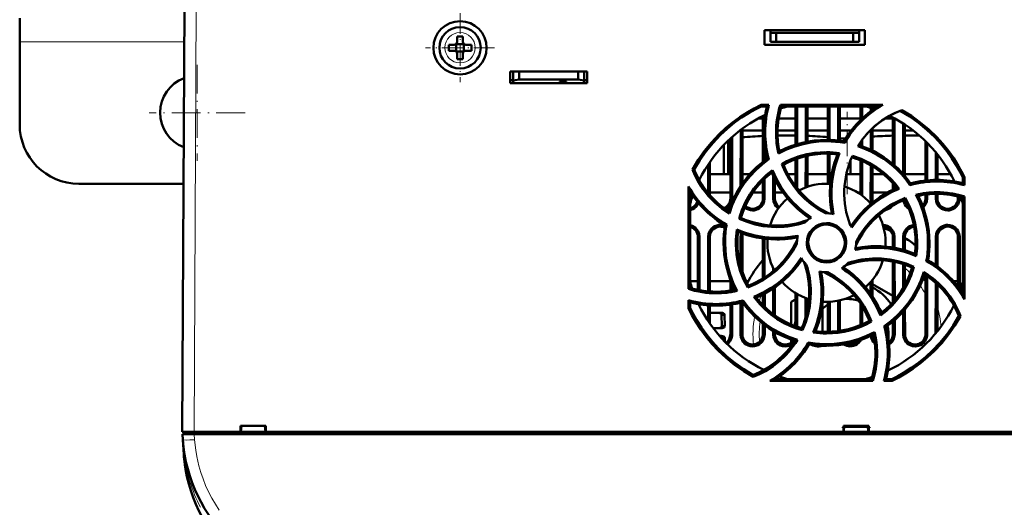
# Model space of a CAD drawing. Extents: x -1358 to 1757, y -1516 to 612.
# Tile 2 of 82: x -163 to 3, y -1361 to -1279. Entities that reach past the tile are written whole.
import ezdxf

# ---------------------------------------------------------------- set-up
doc = ezdxf.new("R2010")
doc.units = 0
doc.linetypes.add('DASHDOT', pattern=[18.5, 12, -3, 0.5, -3])

msp = doc.modelspace()

# ---------------------------------------------------------------- linework, layer by layer
at = {"color": 7, "lineweight": 50}
for p, q in [((-135.71, -1348.52), (-135.33, -1276.47)), ((-163.21, -1278.52), (-163.21, -1282.52)), ((-37.21, -1283.02), (-37.21, -1280.52)), ((-37.21, -1280.52), (-20.21, -1280.52)), ((-36.21, -1281.02), (-36.21, -1280.52)), ((-21.21, -1281.02), (-21.21, -1280.52)), ((-20.21, -1280.52), (-20.21, -1283.02)), ((-163.21, -1282.52), (-163.21, -1296.52)), ((-89.21, -1281.6), (-89.21, -1282.52)), ((-88.21, -1281.6), (-88.21, -1282.52)), ((-36.21, -1282.52), (-36.21, -1281.02)), ((-35.21, -1281.02), (-36.21, -1281.02)), ((-35.21, -1282.52), (-36.21, -1282.52)), ((-35.21, -1282.52), (-35.21, -1281.02)), ((-22.21, -1281.02), (-35.21, -1281.02)), ((-22.21, -1282.52), (-35.21, -1282.52)), ((-21.21, -1281.02), (-22.21, -1281.02)), ((-22.21, -1281.02), (-22.21, -1282.52)), ((-22.21, -1282.52), (-21.21, -1282.52)), ((-21.21, -1282.52), (-21.21, -1281.02)), ((-89.71, -1283.02), (-90.63, -1283.02)), ((-89.71, -1284.02), (-90.63, -1284.02)), ((-89.34, -1282.89), (-89.36, -1282.88)), ((-89.34, -1284.16), (-89.36, -1284.17)), ((-88.07, -1282.89), (-89.34, -1282.89)), ((-89.34, -1284.16), (-89.34, -1282.89)), ((-88.07, -1284.16), (-89.34, -1284.16)), ((-88.06, -1282.88), (-88.07, -1282.89)), ((-88.07, -1282.89), (-88.07, -1284.16)), ((-88.07, -1284.16), (-88.06, -1284.17)), ((-87.71, -1283.02), (-86.79, -1283.02)), ((-86.79, -1284.02), (-87.71, -1284.02)), ((-20.21, -1283.02), (-37.21, -1283.02)), ((-89.21, -1285.44), (-89.21, -1284.52)), ((-88.21, -1285.44), (-88.21, -1284.52)), ((-80.21, -1289.52), (-80.21, -1287.52)), ((-80.21, -1287.52), (-67.21, -1287.52)), ((-79.71, -1289.08), (-79.71, -1287.52)), ((-78.71, -1288.91), (-78.71, -1287.52)), ((-68.71, -1287.52), (-68.71, -1288.91)), ((-67.71, -1287.52), (-67.71, -1289.08)), ((-67.21, -1287.52), (-67.21, -1289.52)), ((-80.21, -1289.02), (-79.71, -1289.02)), ((-79.71, -1289.08), (-78.71, -1288.91)), ((-79.71, -1289.52), (-79.71, -1289.08)), ((-78.71, -1288.91), (-68.71, -1288.91)), ((-71.91, -1289.52), (-71.91, -1289.31)), ((-71.91, -1289.31), (-71.91, -1289.52)), ((-70.71, -1289.31), (-71.91, -1289.31)), ((-70.71, -1289.52), (-70.71, -1289.31)), ((-68.71, -1288.91), (-67.71, -1289.08)), ((-67.71, -1289.02), (-67.21, -1289.02)), ((-67.71, -1289.08), (-67.71, -1289.52)), ((-67.21, -1289.52), (-80.21, -1289.52)), ((-71.91, -1289.52), (-79.71, -1289.52)), ((-67.71, -1289.52), (-70.71, -1289.52)), ((-37.79, -1293.2), (-36.45, -1293.2)), ((-37.74, -1293.44), (-37.79, -1293.2)), ((-37.74, -1293.44), (-36.76, -1293.44)), ((-36.45, -1293.2), (-36.76, -1293.44)), ((-34.51, -1293.2), (-17.2, -1293.2)), ((-34.34, -1293.44), (-34.51, -1293.2)), ((-34.34, -1293.44), (-18.05, -1293.44)), ((-31.97, -1299.92), (-31.97, -1293.44)), ((-31.69, -1299.83), (-31.69, -1293.44)), ((-30.23, -1293.44), (-30.23, -1299.47)), ((-29.95, -1293.44), (-29.95, -1299.41)), ((-26.47, -1299.11), (-26.47, -1293.44)), ((-26.19, -1299.11), (-26.19, -1293.44)), ((-24.73, -1293.44), (-24.73, -1299.22)), ((-24.45, -1293.44), (-24.45, -1299.26)), ((-20.97, -1295.76), (-20.97, -1293.44)), ((-20.69, -1295.49), (-20.69, -1293.44)), ((-19.23, -1293.72), (-19.23, -1294.25)), ((-18.95, -1293.81), (-18.95, -1294.05)), ((-37.47, -1295.52), (-38.33, -1295.52)), ((-37.47, -1302.83), (-37.47, -1295.07)), ((-37.19, -1295.64), (-37.19, -1294.93)), ((-31.97, -1295.52), (-34.82, -1295.52)), ((-26.47, -1295.52), (-29.95, -1295.52)), ((-20.97, -1295.52), (-24.45, -1295.52)), ((-15.47, -1295.52), (-16.86, -1295.52)), ((-15.47, -1303.19), (-15.47, -1295.32)), ((-15.18, -1303.44), (-15.19, -1295.47)), ((-41.23, -1297.42), (-41.24, -1306.91)), ((-40.95, -1297.2), (-40.95, -1306.49)), ((-37.47, -1297.52), (-40.95, -1297.52)), ((-31.97, -1297.52), (-35, -1297.52)), ((-26.47, -1297.52), (-29.95, -1297.52)), ((-23.21, -1297.52), (-24.45, -1297.52)), ((-22.52, -1297.52), (-23.21, -1297.52)), ((-19.23, -1297.42), (-19.23, -1300.78)), ((-18.95, -1297.15), (-18.95, -1300.92)), ((-15.47, -1297.52), (-18.95, -1297.52)), ((-13.73, -1296.34), (-13.73, -1304.89)), ((-13.45, -1296.52), (-13.45, -1305.23)), ((-12.05, -1297.52), (-13.45, -1297.52)), ((-43.32, -1304.91), (-43.32, -1299.2)), ((-42.97, -1309.02), (-42.97, -1298.87)), ((-42.68, -1309.02), (-42.69, -1298.61)), ((-23.76, -1298.89), (-24.45, -1298.82)), ((-23.47, -1298.89), (-23.76, -1298.89)), ((-23.76, -1299.36), (-23.76, -1298.89)), ((-20.69, -1300.18), (-20.69, -1299.09)), ((-44.1, -1304.91), (-44.1, -1299.99)), ((-37.18, -1302.61), (-37.19, -1300.11)), ((-23.76, -1299.36), (-23.63, -1299.63)), ((-20.97, -1300.08), (-20.97, -1299.48)), ((-9.97, -1306), (-9.97, -1299.32)), ((-9.68, -1305.98), (-9.69, -1299.61)), ((-36.76, -1302.3), (-36.48, -1302.4)), ((-34.66, -1301.03), (-34.83, -1301.39)), ((-31.97, -1306.92), (-31.97, -1302.39)), ((-31.68, -1307.3), (-31.68, -1302.28)), ((-30.23, -1301.86), (-30.24, -1307.17)), ((-29.95, -1301.79), (-29.95, -1307.06)), ((-26.47, -1306.53), (-26.47, -1301.44)), ((-26.18, -1306.54), (-26.19, -1301.45)), ((-24.49, -1301.36), (-24.84, -1301.56)), ((-22.65, -1304.91), (-22.65, -1302.6)), ((-20.97, -1308.33), (-20.97, -1302.57)), ((-8.23, -1301.21), (-8.23, -1305.9)), ((-7.95, -1301.56), (-7.95, -1305.9)), ((-49.1, -1304.15), (-49.37, -1304.13)), ((-46.73, -1303.29), (-46.74, -1308.12)), ((-46.45, -1302.87), (-46.44, -1308.46)), ((-35.86, -1304.23), (-35.97, -1304.62)), ((-33.98, -1303.31), (-34.29, -1303.2)), ((-20.68, -1308.54), (-20.68, -1302.69)), ((-19.23, -1303.42), (-19.24, -1309.02)), ((-18.95, -1303.59), (-18.94, -1309.02)), ((-48.18, -1306.03), (-48.18, -1305.81)), ((-42.97, -1304.91), (-46.45, -1304.91)), ((-39.69, -1304.91), (-40.95, -1304.91)), ((-37.47, -1309.02), (-37.47, -1305.96)), ((-37.18, -1309.02), (-37.18, -1305.66)), ((-35.73, -1305.15), (-35.74, -1309.02)), ((-35.45, -1305.75), (-35.44, -1309.02)), ((-31.97, -1304.91), (-33.25, -1304.91)), ((-26.47, -1304.91), (-29.95, -1304.91)), ((-23.21, -1304.91), (-23.36, -1304.91)), ((-20.97, -1304.91), (-23.21, -1304.91)), ((-17.09, -1304.91), (-18.95, -1304.91)), ((-9.97, -1304.91), (-13.45, -1304.91)), ((-5.71, -1304.91), (-7.95, -1304.91)), ((-3.63, -1305.49), (-3.38, -1305.44)), ((-3.63, -1305.49), (-3.63, -1306.47)), ((-3.38, -1305.44), (-3.38, -1306.79)), ((-135.49, -1306.52), (-153.21, -1306.52)), ((-50.05, -1324.34), (-50.04, -1306.99)), ((-15.47, -1307.56), (-15.47, -1306.46)), ((-15.18, -1307.43), (-15.18, -1306.79)), ((-12.48, -1306.47), (-12.59, -1306.76)), ((-3.38, -1306.79), (-3.63, -1306.47)), ((-49.78, -1324.14), (-49.79, -1307.89)), ((-42.97, -1308.02), (-46.44, -1308.02)), ((-37.47, -1308.02), (-39.17, -1308.02)), ((-34.08, -1308.02), (-35.44, -1308.02)), ((-20.97, -1308.02), (-21.44, -1308.02)), ((-16.4, -1308.02), (-18.94, -1308.02)), ((-13.38, -1308.94), (-13.5, -1309.25)), ((-9.97, -1309.02), (-9.97, -1308.36)), ((-9.68, -1309.02), (-9.68, -1308.32)), ((-8.24, -1308.24), (-8.24, -1309.02)), ((-7.94, -1308.23), (-7.94, -1309.02)), ((-4.47, -1309.02), (-4.47, -1308.66)), ((-4.18, -1309.02), (-4.18, -1308.74)), ((-3.63, -1308.9), (-3.64, -1325.13)), ((-3.38, -1308.71), (-3.63, -1308.9)), ((-3.38, -1308.71), (-3.37, -1326.09)), ((-41.19, -1312.32), (-41.49, -1312.46)), ((-43.6, -1313.44), (-43.88, -1313.57)), ((-48.48, -1324.48), (-48.48, -1315.52)), ((-48.17, -1324.54), (-48.18, -1315.52)), ((-46.74, -1315.52), (-46.74, -1324.74)), ((-46.44, -1315.52), (-46.44, -1324.77)), ((-41.24, -1315.52), (-41.24, -1320.53)), ((-40.94, -1315.52), (-40.94, -1321.5)), ((-37.48, -1322.58), (-37.48, -1315.8)), ((-37.18, -1322.39), (-37.18, -1315.84)), ((-15.48, -1317.32), (-15.48, -1315.52)), ((-15.18, -1317.37), (-15.18, -1315.52)), ((-13.74, -1315.52), (-13.74, -1317.71)), ((-13.44, -1315.52), (-13.44, -1317.8)), ((-8.24, -1315.52), (-8.24, -1320.31)), ((-7.94, -1315.52), (-7.94, -1320.53)), ((-4.48, -1323.93), (-4.48, -1315.52)), ((-4.17, -1324.34), (-4.18, -1315.52)), ((-31.71, -1316.52), (-31.71, -1316.69)), ((-21.71, -1316.52), (-21.71, -1316.36)), ((-35.74, -1320.81), (-35.74, -1321.33)), ((-15.48, -1326.58), (-15.48, -1319.71)), ((-15.17, -1326.23), (-15.18, -1319.77)), ((-13.74, -1320.16), (-13.74, -1324.21)), ((-13.44, -1320.26), (-13.44, -1323.67)), ((-12.23, -1320.73), (-11.92, -1320.58)), ((-9.54, -1319.47), (-9.83, -1319.61)), ((-9.98, -1332.02), (-9.98, -1321.96)), ((-9.67, -1332.02), (-9.68, -1322.17)), ((-49.78, -1324.14), (-50.05, -1324.34)), ((-48.48, -1323.02), (-49.78, -1323.02)), ((-42.88, -1323.02), (-46.44, -1323.02)), ((-42.98, -1324.61), (-42.98, -1322.76)), ((-42.67, -1324.56), (-42.68, -1323.51)), ((-39.94, -1323.02), (-40.31, -1323.02)), ((-39.92, -1323.78), (-40.04, -1324.11)), ((-35.74, -1324.27), (-35.75, -1328.59)), ((-35.44, -1324.06), (-35.44, -1328.81)), ((-19.24, -1323.18), (-19.24, -1325.14)), ((-18.94, -1322.82), (-18.94, -1325.6)), ((-18.94, -1323.52), (-15.48, -1325.51)), ((-8.24, -1323.31), (-8.25, -1331.86)), ((-7.94, -1323.59), (-7.93, -1331.47)), ((-4.48, -1323.02), (-5.22, -1323.02)), ((-37.48, -1327.06), (-37.48, -1325.27)), ((-37.17, -1327.37), (-37.17, -1325.11)), ((-31.98, -1330.64), (-31.98, -1325.02)), ((-31.67, -1330.75), (-31.67, -1325.2)), ((-30.24, -1325.88), (-30.25, -1329.16)), ((-50.05, -1327.61), (-50.05, -1326.24)), ((-50.05, -1326.24), (-49.78, -1326.59)), ((-50.05, -1327.61), (-49.78, -1327.55)), ((-49.78, -1327.55), (-49.78, -1326.59)), ((-48.17, -1327.26), (-48.17, -1326.93)), ((-46.74, -1327.1), (-46.75, -1329.73)), ((-46.44, -1327.13), (-46.43, -1330.19)), ((-42.98, -1332.02), (-42.98, -1326.99)), ((-42.67, -1332.02), (-42.67, -1326.95)), ((-41.24, -1326.66), (-41.25, -1332.02)), ((-40.94, -1326.58), (-40.83, -1326.28)), ((-40.94, -1326.59), (-40.93, -1332.02)), ((-32.71, -1326.54), (-31.98, -1326.12)), ((-32.71, -1330.35), (-32.71, -1326.54)), ((-29.94, -1325.99), (-29.94, -1327.92)), ((-27.41, -1327.74), (-27.41, -1327.15)), ((-26.48, -1331.59), (-26.48, -1326.52)), ((-26.17, -1331.58), (-26.17, -1326.51)), ((-24.74, -1326.33), (-24.75, -1331.47)), ((-24.44, -1326.26), (-24.43, -1331.42)), ((-20.98, -1330.46), (-20.98, -1326.79)), ((-20.67, -1330.33), (-20.67, -1327.27)), ((-45.02, -1328.36), (-46.44, -1328.36)), ((-45.02, -1328.36), (-44.52, -1328.36)), ((-44.45, -1328.71), (-44.44, -1330.64)), ((-44.45, -1328.71), (-43.94, -1328.71)), ((-43.94, -1328.71), (-43.93, -1330.64)), ((-27.41, -1331.58), (-27.41, -1327.74)), ((-13.75, -1328.17), (-13.75, -1332.02)), ((-13.44, -1327.82), (-13.43, -1332.02)), ((-4.04, -1328.92), (-4.33, -1328.9)), ((-44.44, -1330.64), (-43.93, -1330.64)), ((-37.48, -1332.02), (-37.48, -1330.25)), ((-37.17, -1332.02), (-37.17, -1330.49)), ((-19.12, -1329.85), (-19.45, -1329.73)), ((-16.65, -1330.75), (-16.96, -1330.64)), ((-15.48, -1332.02), (-15.48, -1329.86)), ((-15.17, -1332.02), (-15.17, -1329.59)), ((-45.01, -1330.99), (-45.86, -1330.99)), ((-45.01, -1330.99), (-44.51, -1330.99)), ((-44.8, -1332.29), (-44.51, -1332.29)), ((-35.75, -1331.45), (-35.75, -1332.02)), ((-35.43, -1331.63), (-35.43, -1332.02)), ((-30.92, -1330.99), (-30.77, -1331.32)), ((-44.43, -1332.64), (-44.43, -1332.7)), ((-44.43, -1332.64), (-43.92, -1332.64)), ((-43.92, -1333.25), (-43.92, -1332.64)), ((-32.71, -1333.43), (-32.71, -1332.89)), ((-29.65, -1333.7), (-29.8, -1333.4)), ((-39.09, -1338.9), (-39.1, -1339.2)), ((-18.89, -1339.87), (-36.3, -1339.87)), ((-19.09, -1339.59), (-35.3, -1339.59)), ((-19.09, -1339.59), (-18.89, -1339.87)), ((-17, -1339.87), (-16.63, -1339.59)), ((-15.62, -1339.87), (-17, -1339.87)), ((-15.68, -1339.59), (-16.63, -1339.59)), ((-15.68, -1339.59), (-15.62, -1339.87)), ((-125.86, -1348.52), (-125.86, -1347.52)), ((-125.86, -1347.52), (-121.56, -1347.52)), ((-125.71, -1347.52), (-125.77, -1348.52)), ((-125.77, -1348.52), (-125.71, -1347.52)), ((-121.71, -1347.52), (-121.64, -1348.52)), ((-121.56, -1347.52), (-121.56, -1348.52)), ((-23.86, -1348.52), (-23.86, -1347.52)), ((-23.86, -1347.52), (-19.56, -1347.52)), ((-23.71, -1347.52), (-23.77, -1348.52)), ((-23.77, -1348.52), (-23.71, -1347.52)), ((-19.71, -1347.52), (-19.64, -1348.52)), ((-19.56, -1347.52), (-19.56, -1348.52)), ((-135.68, -1348.92), (-133.69, -1348.92)), ((-135.62, -1349.84), (-135.68, -1348.92)), ((-135.41, -1348.52), (-135.41, -1348.92)), ((-135.41, -1348.52), (-133.71, -1348.52)), ((-133.71, -1348.52), (-125.86, -1348.52)), ((87.27, -1348.92), (-133.69, -1348.92)), ((-125.86, -1348.52), (-125.77, -1348.52)), ((-125.81, -1348.52), (-121.61, -1348.52)), ((-121.65, -1348.52), (-125.77, -1348.52)), ((-121.64, -1348.52), (-121.56, -1348.52)), ((-121.56, -1348.52), (-23.86, -1348.52)), ((-23.86, -1348.52), (-23.77, -1348.52)), ((-23.81, -1348.52), (-19.61, -1348.52)), ((-19.65, -1348.52), (-23.77, -1348.52)), ((-19.64, -1348.52), (-19.56, -1348.52)), ((-19.56, -1348.52), (75.14, -1348.52)), ((-135.44, -1352.34), (-135.62, -1349.86))]:
    msp.add_line(p, q, dxfattribs=at)
at = {"color": 7, "lineweight": 18}
for p, q in [((-133.33, -1276.47), (-133.71, -1348.52)), ((-88.69, -1280.95), (-88.71, -1280.95)), ((-135.36, -1282.52), (-163.21, -1282.52)), ((-91.28, -1283.5), (-91.28, -1283.52)), ((-86.14, -1283.55), (-86.14, -1283.52)), ((-88.73, -1286.09), (-88.71, -1286.09)), ((-42.97, -1309.02), (-42.68, -1309.02)), ((-37.47, -1309.02), (-37.18, -1309.02)), ((-35.74, -1309.02), (-35.44, -1309.02)), ((-18.94, -1309.02), (-19.24, -1309.02)), ((-9.97, -1309.02), (-9.68, -1309.02)), ((-8.24, -1309.02), (-7.94, -1309.02)), ((-4.47, -1309.02), (-4.18, -1309.02)), ((-48.18, -1315.52), (-48.48, -1315.52)), ((-46.44, -1315.52), (-46.74, -1315.52)), ((-40.94, -1315.52), (-41.24, -1315.52)), ((-15.48, -1315.52), (-15.18, -1315.52)), ((-13.44, -1315.52), (-13.74, -1315.52)), ((-7.94, -1315.52), (-8.24, -1315.52)), ((-4.18, -1315.52), (-4.48, -1315.52)), ((-42.98, -1332.02), (-42.67, -1332.02)), ((-41.25, -1332.02), (-40.93, -1332.02)), ((-37.48, -1332.02), (-37.17, -1332.02)), ((-35.75, -1332.02), (-35.43, -1332.02)), ((-15.48, -1332.02), (-15.17, -1332.02)), ((-13.75, -1332.02), (-13.43, -1332.02)), ((-9.98, -1332.02), (-9.67, -1332.02)), ((-133.71, -1348.92), (-133.71, -1348.52)), ((-133.69, -1348.92), (-133.62, -1349.84)), ((-23.73, -1347.78), (-19.69, -1347.78))]:
    msp.add_line(p, q, dxfattribs=at)
at = {"color": 7, "linetype": 'DASHDOT', "lineweight": 18, "ltscale": 0.292499}
msp.add_line((-88.71, -1277.67), (-88.71, -1289.37), dxfattribs=at)
at = {"color": 7, "linetype": 'DASHDOT', "lineweight": 18, "ltscale": 0.2925}
msp.add_line((-82.86, -1283.52), (-94.56, -1283.52), dxfattribs=at)
at = {"color": 7, "linetype": 'DASHDOT', "lineweight": 18, "ltscale": 0.40625}
for p, q in [((-133.21, -1286.4), (-133.21, -1302.65)), ((-125.08, -1294.52), (-141.33, -1294.52))]:
    msp.add_line(p, q, dxfattribs=at)
at = {"color": 7, "linetype": 'DASHDOT', "lineweight": 18, "ltscale": 0.34899}
msp.add_line((-23.21, -1308.32), (-23.21, -1294.36), dxfattribs=at)
at = {"color": 7, "linetype": 'DASHDOT', "lineweight": 18, "ltscale": 0.012015}
msp.add_line((-133.72, -1348.48), (-133.72, -1348.96), dxfattribs=at)
at = {"color": 7, "linetype": 'DASHDOT', "lineweight": 18, "ltscale": 0.121005}
msp.add_line((-19.29, -1347.78), (-24.13, -1347.78), dxfattribs=at)
at = {"color": 7, "lineweight": 50}
for points in [[(-49.37, -1304.13), (-48.41, -1302.51), (-47.34, -1300.99), (-46.18, -1299.55), (-44.92, -1298.21), (-43.79, -1297.15), (-42.6, -1296.16), (-41.35, -1295.25), (-40.04, -1294.4), (-38.94, -1293.78), (-37.79, -1293.2)], [(-49.1, -1304.15), (-48.14, -1302.54), (-47.07, -1301.03), (-45.9, -1299.6), (-44.64, -1298.27), (-43.51, -1297.23), (-42.32, -1296.25), (-41.08, -1295.35), (-39.77, -1294.52), (-38.77, -1293.96), (-37.74, -1293.44)], [(-21.43, -1300.18), (-20.56, -1298.93), (-19.59, -1297.78), (-18.51, -1296.74), (-17.33, -1295.83), (-16.05, -1295.04), (-15.02, -1294.52), (-13.94, -1294.07)], [(-14.23, -1294.18), (-12.63, -1295.15), (-11.12, -1296.23), (-9.71, -1297.4), (-8.38, -1298.67), (-7.34, -1299.8), (-6.37, -1301), (-5.48, -1302.25), (-4.65, -1303.56), (-4.12, -1304.51), (-3.63, -1305.49)], [(-13.94, -1294.07), (-12.35, -1295.06), (-10.84, -1296.15), (-9.42, -1297.34), (-8.09, -1298.62), (-7.05, -1299.77), (-6.09, -1300.97), (-5.19, -1302.23), (-4.37, -1303.56), (-3.86, -1304.48), (-3.38, -1305.44)], [(-26.71, -1299.35), (-28.03, -1299.4), (-29.35, -1299.55), (-30.65, -1299.81), (-32.08, -1300.21), (-33.47, -1300.74), (-34.83, -1301.39)], [(-12.59, -1306.76), (-13.26, -1305.85), (-13.99, -1304.99), (-14.77, -1304.18), (-15.38, -1303.62), (-16.02, -1303.08), (-17.03, -1302.34), (-18.09, -1301.67), (-19.2, -1301.08), (-20.37, -1300.56), (-21.43, -1300.18)], [(-12.48, -1306.47), (-13.49, -1305.17), (-14.6, -1303.98), (-15.81, -1302.91), (-17.11, -1301.96), (-18.5, -1301.14), (-19.87, -1300.5), (-21.3, -1299.97)], [(-36.76, -1302.3), (-37.67, -1302.99), (-38.53, -1303.73), (-39.33, -1304.52), (-39.89, -1305.14), (-40.43, -1305.79), (-41.17, -1306.82), (-41.84, -1307.89), (-42.43, -1309.01), (-42.94, -1310.19), (-43.29, -1311.19)], [(-36.48, -1302.4), (-37.62, -1303.27), (-38.68, -1304.21), (-39.65, -1305.23), (-40.53, -1306.33), (-41.31, -1307.5), (-42.04, -1308.79), (-42.65, -1310.15), (-43.15, -1311.58)], [(-34.29, -1303.2), (-32.91, -1302.5), (-31.49, -1301.94), (-30.03, -1301.54), (-28.55, -1301.28), (-27.03, -1301.18), (-25.76, -1301.22), (-24.49, -1301.36)], [(-24.84, -1301.56), (-25.39, -1303.1), (-25.79, -1304.68), (-26.04, -1306.27), (-26.14, -1307.89), (-26.08, -1309.51), (-25.96, -1310.56), (-25.78, -1311.61)], [(-24.49, -1301.36), (-25.06, -1302.88), (-25.49, -1304.44), (-25.77, -1306.02), (-25.89, -1307.61), (-25.85, -1309.22), (-25.72, -1310.45), (-25.51, -1311.67)], [(-22.32, -1301.83), (-20.87, -1302.34), (-19.49, -1302.98), (-18.18, -1303.76), (-16.97, -1304.66), (-15.85, -1305.69), (-15.11, -1306.5), (-14.41, -1307.37)], [(-43.15, -1311.58), (-44.42, -1310.71), (-45.59, -1309.73), (-46.65, -1308.65), (-47.58, -1307.46), (-48.4, -1306.18), (-48.92, -1305.18), (-49.37, -1304.13)], [(-41.49, -1312.46), (-41.02, -1310.99), (-40.41, -1309.6), (-39.66, -1308.28), (-38.79, -1307.05), (-37.79, -1305.91), (-36.86, -1305.03), (-35.86, -1304.23)], [(-35.86, -1304.23), (-35.19, -1305.71), (-34.39, -1307.12), (-33.47, -1308.43), (-32.43, -1309.64), (-31.27, -1310.75), (-30.31, -1311.53), (-29.29, -1312.24)], [(-26.87, -1311.53), (-28.13, -1310.81), (-29.31, -1309.98), (-30.39, -1309.06), (-31.37, -1308.05), (-32.26, -1306.96), (-33.04, -1305.78), (-33.72, -1304.53), (-34.29, -1303.2)], [(-26.25, -1311.54), (-27.53, -1310.88), (-28.72, -1310.11), (-29.83, -1309.23), (-30.84, -1308.26), (-31.36, -1307.68), (-31.86, -1307.08), (-32.46, -1306.23), (-33.02, -1305.34), (-33.51, -1304.4), (-33.98, -1303.31)], [(-41.19, -1312.32), (-40.7, -1310.87), (-40.07, -1309.5), (-39.31, -1308.2), (-38.42, -1306.99), (-37.41, -1305.88), (-36.71, -1305.23), (-35.97, -1304.62)], [(-35.97, -1304.62), (-35.27, -1306.1), (-34.44, -1307.5), (-33.49, -1308.81), (-32.42, -1310.01), (-31.23, -1311.12), (-30.4, -1311.78), (-29.52, -1312.39)], [(-14.81, -1307.26), (-16.29, -1307.97), (-17.69, -1308.79), (-18.99, -1309.75), (-20.2, -1310.82), (-21.31, -1312.01), (-21.96, -1312.84), (-22.58, -1313.71)], [(-14.41, -1307.37), (-15.9, -1308.04), (-17.3, -1308.84), (-18.61, -1309.76), (-19.83, -1310.8), (-20.94, -1311.96), (-21.71, -1312.92), (-22.43, -1313.94)], [(-43.81, -1310.84), (-43.52, -1310.66), (-43.26, -1310.44), (-42.95, -1310.03), (-42.76, -1309.55), (-42.68, -1309.02)], [(-39.21, -1311.05), (-38.96, -1311.04), (-38.63, -1310.97), (-38.31, -1310.84), (-38.02, -1310.66), (-37.76, -1310.44), (-37.45, -1310.03), (-37.26, -1309.55), (-37.18, -1309.02)], [(-35.74, -1309.02), (-35.67, -1309.53), (-35.47, -1310.02), (-35.28, -1310.3), (-35.05, -1310.54), (-34.84, -1310.7)], [(-13.5, -1309.25), (-14.81, -1309.84), (-16.05, -1310.53), (-17.21, -1311.34), (-18.28, -1312.24), (-18.84, -1312.78), (-19.37, -1313.35), (-20.03, -1314.16), (-20.64, -1315.02), (-21.19, -1315.92), (-21.73, -1316.99)], [(-21.71, -1316.36), (-20.99, -1315.1), (-20.17, -1313.92), (-19.25, -1312.84), (-18.23, -1311.86), (-17.14, -1310.97), (-15.97, -1310.18), (-14.71, -1309.51), (-13.38, -1308.94)], [(-13.38, -1308.94), (-12.68, -1310.32), (-12.12, -1311.74), (-11.72, -1313.19), (-11.46, -1314.68), (-11.36, -1316.19), (-11.4, -1317.47), (-11.54, -1318.76)], [(-9.54, -1316.52), (-9.59, -1315.2), (-9.75, -1313.89), (-10, -1312.58), (-10.4, -1311.16), (-10.93, -1309.76), (-11.58, -1308.4)], [(-10.35, -1310.53), (-10.26, -1310.44), (-9.95, -1310.03), (-9.76, -1309.55), (-9.68, -1309.02)], [(-8.24, -1309.02), (-8.17, -1309.53), (-7.97, -1310.02), (-7.78, -1310.3), (-7.55, -1310.54), (-7.27, -1310.75), (-6.96, -1310.91), (-6.59, -1311.02), (-6.21, -1311.05)], [(-6.21, -1311.05), (-5.96, -1311.04), (-5.63, -1310.97), (-5.31, -1310.84), (-5.02, -1310.66), (-4.76, -1310.44), (-4.45, -1310.03), (-4.26, -1309.55), (-4.18, -1309.02)], [(-49.79, -1311.01), (-49.31, -1310.84), (-49.02, -1310.66), (-48.76, -1310.44), (-48.53, -1310.15), (-48.35, -1309.83)], [(-13.71, -1309.34), (-13.62, -1309.68), (-13.47, -1310.02), (-13.28, -1310.3), (-13.05, -1310.54), (-12.78, -1310.74)], [(-35.1, -1313.86), (-36, -1313.83), (-37.4, -1313.69), (-38.79, -1313.41), (-40.15, -1313), (-41.49, -1312.46)], [(-48.18, -1315.52), (-48.25, -1315.02), (-48.44, -1314.53), (-48.63, -1314.25), (-48.87, -1314), (-49.15, -1313.8), (-49.45, -1313.64), (-49.79, -1313.54)], [(-44.71, -1313.49), (-44.96, -1313.51), (-45.29, -1313.58), (-45.61, -1313.7), (-45.9, -1313.88), (-46.16, -1314.1), (-46.47, -1314.52), (-46.66, -1314.99), (-46.74, -1315.52)], [(-40.04, -1324.11), (-40.74, -1322.74), (-41.3, -1321.32), (-41.7, -1319.86), (-41.96, -1318.37), (-42.05, -1316.86), (-42.02, -1315.58), (-41.88, -1314.29)], [(-41.88, -1314.29), (-40.36, -1314.87), (-38.8, -1315.3), (-37.22, -1315.58), (-35.62, -1315.7), (-34.01, -1315.66), (-32.79, -1315.53), (-31.56, -1315.32)], [(-30.04, -1316.52), (-29.98, -1315.88), (-29.79, -1315.24), (-29.48, -1314.66), (-29.05, -1314.15), (-28.53, -1313.73), (-27.94, -1313.42), (-27.33, -1313.25), (-26.71, -1313.19)], [(-29.79, -1316.52), (-29.73, -1315.97), (-29.57, -1315.42), (-29.32, -1314.9), (-29.08, -1314.56), (-28.79, -1314.26), (-28.46, -1313.99), (-28.09, -1313.77), (-27.7, -1313.61), (-27.3, -1313.5), (-26.71, -1313.44)], [(-26.71, -1313.19), (-26.22, -1313.22), (-25.8, -1313.32), (-25.38, -1313.47), (-24.99, -1313.67), (-24.62, -1313.93), (-24.14, -1314.39), (-23.78, -1314.94), (-23.52, -1315.55), (-23.39, -1316.19), (-23.37, -1316.52)], [(-26.71, -1313.44), (-26.04, -1313.52), (-25.64, -1313.64), (-25.25, -1313.82), (-24.89, -1314.04), (-24.57, -1314.31), (-24.17, -1314.8), (-23.87, -1315.35), (-23.69, -1315.94), (-23.63, -1316.52)], [(-15.18, -1315.52), (-15.25, -1315.02), (-15.44, -1314.53), (-15.63, -1314.25), (-15.87, -1314), (-16.15, -1313.8), (-16.45, -1313.64), (-16.81, -1313.53), (-17.18, -1313.49)], [(-11.94, -1313.51), (-12.29, -1313.58), (-12.61, -1313.7), (-12.9, -1313.88), (-13.16, -1314.1), (-13.47, -1314.52), (-13.66, -1314.99), (-13.74, -1315.52)], [(-6.21, -1313.49), (-6.46, -1313.51), (-6.79, -1313.58), (-7.11, -1313.7), (-7.4, -1313.88), (-7.66, -1314.1), (-7.97, -1314.52), (-8.16, -1314.99), (-8.24, -1315.52)], [(-4.18, -1315.52), (-4.25, -1315.02), (-4.44, -1314.53), (-4.63, -1314.25), (-4.87, -1314), (-5.15, -1313.8), (-5.45, -1313.64), (-5.83, -1313.53), (-6.21, -1313.49)], [(-41.67, -1314.66), (-40.13, -1315.21), (-38.55, -1315.61), (-36.95, -1315.86), (-35.34, -1315.96), (-33.72, -1315.9), (-32.67, -1315.78), (-31.62, -1315.59)], [(-43.88, -1316.52), (-43.82, -1317.85), (-43.67, -1319.16), (-43.41, -1320.46), (-43.01, -1321.89), (-42.48, -1323.29), (-41.82, -1324.65)], [(-31.71, -1316.69), (-32.42, -1317.95), (-33.25, -1319.13), (-34.17, -1320.21), (-35.18, -1321.19), (-36.28, -1322.08), (-37.45, -1322.87), (-38.71, -1323.55), (-40.04, -1324.11)], [(-31.69, -1316.06), (-32.35, -1317.34), (-33.13, -1318.53), (-34, -1319.63), (-34.97, -1320.64), (-35.55, -1321.17), (-36.15, -1321.66), (-37, -1322.27), (-37.89, -1322.82), (-38.83, -1323.31), (-39.92, -1323.78)], [(-26.71, -1319.86), (-27.19, -1319.83), (-27.62, -1319.73), (-28.03, -1319.59), (-28.43, -1319.38), (-28.8, -1319.12), (-29.27, -1318.66), (-29.64, -1318.11), (-29.9, -1317.5), (-30.03, -1316.86), (-30.04, -1316.52)], [(-26.71, -1319.6), (-27.38, -1319.53), (-27.78, -1319.41), (-28.17, -1319.23), (-28.53, -1319), (-28.85, -1318.73), (-29.25, -1318.24), (-29.55, -1317.69), (-29.72, -1317.11), (-29.79, -1316.52)], [(-23.37, -1316.52), (-23.44, -1317.17), (-23.63, -1317.8), (-23.94, -1318.38), (-24.36, -1318.9), (-24.89, -1319.32), (-25.48, -1319.62), (-26.09, -1319.8), (-26.71, -1319.86)], [(-23.63, -1316.52), (-23.69, -1317.08), (-23.85, -1317.63), (-24.1, -1318.15), (-24.34, -1318.49), (-24.63, -1318.79), (-24.96, -1319.05), (-25.33, -1319.27), (-25.72, -1319.44), (-26.12, -1319.54), (-26.71, -1319.6)], [(-11.54, -1318.76), (-13.06, -1318.18), (-14.62, -1317.75), (-16.19, -1317.47), (-17.79, -1317.35), (-19.4, -1317.38), (-20.63, -1317.51), (-21.86, -1317.73)], [(-11.75, -1318.38), (-13.29, -1317.83), (-14.87, -1317.43), (-16.47, -1317.18), (-18.08, -1317.09), (-19.7, -1317.15), (-20.75, -1317.27), (-21.8, -1317.45)], [(-39.02, -1325.67), (-37.53, -1325), (-36.13, -1324.21), (-34.82, -1323.29), (-33.6, -1322.24), (-32.49, -1321.08), (-31.71, -1320.12), (-30.99, -1319.1)], [(-18.32, -1319.19), (-17.41, -1319.21), (-16.01, -1319.36), (-14.63, -1319.63), (-13.26, -1320.04), (-11.92, -1320.58)], [(-38.6, -1325.79), (-37.12, -1325.08), (-35.72, -1324.25), (-34.41, -1323.3), (-33.21, -1322.23), (-32.1, -1321.04), (-31.45, -1320.21), (-30.84, -1319.34)], [(-17.56, -1328.84), (-18.23, -1327.35), (-19.02, -1325.95), (-19.94, -1324.63), (-20.99, -1323.42), (-22.15, -1322.31), (-23.11, -1321.53), (-24.13, -1320.81)], [(-17.44, -1328.41), (-18.15, -1326.93), (-18.98, -1325.53), (-19.93, -1324.22), (-21.01, -1323.02), (-22.2, -1321.91), (-23.02, -1321.26), (-23.89, -1320.65)], [(-11.92, -1320.58), (-12.4, -1322.05), (-13, -1323.45), (-13.75, -1324.77), (-14.62, -1326), (-15.62, -1327.14), (-16.55, -1328.02), (-17.56, -1328.84)], [(-12.23, -1320.73), (-12.73, -1322.17), (-13.36, -1323.55), (-14.12, -1324.84), (-15.01, -1326.05), (-16.02, -1327.17), (-16.71, -1327.81), (-17.44, -1328.41)], [(-28.95, -1331.7), (-28.37, -1330.18), (-27.94, -1328.62), (-27.66, -1327.04), (-27.54, -1325.45), (-27.57, -1323.84), (-27.7, -1322.61), (-27.92, -1321.38)], [(-28.56, -1331.48), (-28.01, -1329.93), (-27.61, -1328.36), (-27.36, -1326.76), (-27.27, -1325.15), (-27.33, -1323.52), (-27.45, -1322.48), (-27.64, -1321.44)], [(-27.18, -1321.5), (-25.9, -1322.17), (-24.71, -1322.94), (-23.61, -1323.81), (-22.6, -1324.78), (-22.07, -1325.36), (-21.58, -1325.96), (-20.97, -1326.81), (-20.42, -1327.7), (-19.93, -1328.64), (-19.45, -1329.73)], [(-26.54, -1321.52), (-25.28, -1322.24), (-24.1, -1323.06), (-23.02, -1323.98), (-22.03, -1325), (-21.15, -1326.09), (-20.36, -1327.27), (-19.68, -1328.52), (-19.12, -1329.85)], [(-16.96, -1330.64), (-15.81, -1329.77), (-14.75, -1328.83), (-13.78, -1327.81), (-12.9, -1326.72), (-12.11, -1325.55), (-11.39, -1324.26), (-10.77, -1322.89), (-10.27, -1321.46)], [(-16.65, -1330.75), (-15.73, -1330.06), (-14.88, -1329.32), (-14.08, -1328.53), (-13.51, -1327.91), (-12.98, -1327.26), (-12.24, -1326.23), (-11.57, -1325.16), (-10.98, -1324.03), (-10.47, -1322.85), (-10.12, -1321.87)], [(-10.27, -1321.46), (-9, -1322.33), (-7.83, -1323.31), (-6.77, -1324.39), (-5.83, -1325.58), (-5.02, -1326.86), (-4.49, -1327.87), (-4.04, -1328.92)], [(-30.77, -1331.32), (-31.79, -1331), (-32.78, -1330.61), (-33.74, -1330.16), (-34.43, -1329.78), (-35.1, -1329.37), (-36.13, -1328.63), (-37.1, -1327.81), (-38, -1326.91), (-38.52, -1326.31), (-39.02, -1325.67)], [(-30.92, -1330.99), (-32.36, -1330.5), (-33.74, -1329.87), (-35.03, -1329.11), (-36.24, -1328.22), (-37.35, -1327.2), (-38, -1326.52), (-38.6, -1325.79)], [(-29.37, -1324.92), (-29.4, -1325.82), (-29.54, -1327.22), (-29.82, -1328.61), (-30.22, -1329.98), (-30.77, -1331.32)], [(-39.1, -1339.2), (-40.72, -1338.24), (-42.25, -1337.18), (-43.68, -1336.01), (-45.03, -1334.75), (-46.09, -1333.62), (-47.07, -1332.44), (-47.99, -1331.19), (-48.83, -1329.88), (-49.47, -1328.76), (-50.05, -1327.61)], [(-39.09, -1338.9), (-40.69, -1337.93), (-42.2, -1336.86), (-43.63, -1335.7), (-44.96, -1334.43), (-46, -1333.3), (-46.98, -1332.12), (-47.88, -1330.87), (-48.71, -1329.56), (-49.27, -1328.57), (-49.78, -1327.55)], [(-40.94, -1326.58), (-39.93, -1327.88), (-38.82, -1329.07), (-37.62, -1330.15), (-36.31, -1331.09), (-34.92, -1331.91), (-33.52, -1332.57), (-32.06, -1333.11)], [(-40.83, -1326.28), (-39.96, -1327.43), (-39.02, -1328.48), (-37.99, -1329.45), (-36.9, -1330.33), (-35.73, -1331.12), (-34.44, -1331.84), (-33.07, -1332.46), (-31.64, -1332.96)], [(-44.45, -1328.71), (-44.46, -1328.63), (-44.55, -1328.51), (-44.75, -1328.41), (-45.02, -1328.36)], [(-44.52, -1328.36), (-44.31, -1328.39), (-44.17, -1328.43), (-44.01, -1328.55), (-43.95, -1328.63), (-43.94, -1328.71)], [(-4.33, -1328.9), (-5.3, -1330.5), (-6.36, -1332.02), (-7.53, -1333.44), (-8.8, -1334.77), (-9.93, -1335.81), (-11.11, -1336.79), (-12.36, -1337.69), (-13.67, -1338.52), (-14.66, -1339.07), (-15.68, -1339.59)], [(-4.04, -1328.92), (-4.99, -1330.53), (-6.06, -1332.06), (-7.22, -1333.5), (-8.48, -1334.85), (-9.61, -1335.9), (-10.8, -1336.89), (-12.04, -1337.81), (-13.35, -1338.65), (-14.47, -1339.29), (-15.62, -1339.87)], [(-45.01, -1330.99), (-44.8, -1330.96), (-44.6, -1330.88), (-44.49, -1330.78), (-44.44, -1330.64)], [(-44.51, -1330.99), (-44.34, -1330.97), (-44.18, -1330.92), (-44.03, -1330.84), (-43.94, -1330.71), (-43.93, -1330.64)], [(-44.43, -1332.64), (-44.46, -1332.54), (-44.51, -1332.47), (-44.64, -1332.37), (-44.78, -1332.32)], [(-44.51, -1332.29), (-44.3, -1332.31), (-44.09, -1332.4), (-43.98, -1332.49), (-43.92, -1332.64)], [(-43.5, -1333.67), (-43.26, -1333.45), (-43.05, -1333.2), (-42.8, -1332.73), (-42.68, -1332.23), (-42.67, -1332.02)], [(-41.25, -1332.02), (-41.18, -1332.53), (-40.98, -1333.02), (-40.79, -1333.3), (-40.56, -1333.55), (-40.28, -1333.76), (-39.97, -1333.91), (-39.65, -1334.02), (-39.21, -1334.06)], [(-39.21, -1334.06), (-38.92, -1334.04), (-38.64, -1333.98), (-38.32, -1333.86), (-38.02, -1333.68), (-37.76, -1333.46), (-37.55, -1333.2), (-37.3, -1332.73), (-37.18, -1332.23), (-37.17, -1332.02)], [(-35.75, -1332.02), (-35.68, -1332.53), (-35.48, -1333.02), (-35.29, -1333.3), (-35.06, -1333.55), (-34.78, -1333.76), (-34.47, -1333.91), (-34.15, -1334.02), (-33.71, -1334.06)], [(-29.65, -1333.7), (-28.02, -1333.91), (-26.4, -1333.97), (-24.79, -1333.87), (-23.2, -1333.62), (-21.63, -1333.21), (-20.18, -1332.69), (-18.76, -1332.04)], [(-26.71, -1333.68), (-25.39, -1333.63), (-24.07, -1333.48), (-22.77, -1333.22), (-21.34, -1332.82), (-19.94, -1332.29), (-18.58, -1331.63)], [(-19.23, -1332.27), (-19.14, -1332.65), (-18.98, -1333.02), (-18.79, -1333.3), (-18.52, -1333.59)], [(-16.13, -1333.75), (-15.76, -1333.46), (-15.55, -1333.2), (-15.3, -1332.73), (-15.18, -1332.23), (-15.17, -1332.02)], [(-13.75, -1332.02), (-13.68, -1332.53), (-13.48, -1333.02), (-13.29, -1333.3), (-13.06, -1333.55), (-12.78, -1333.76), (-12.47, -1333.91), (-12.15, -1334.02), (-11.71, -1334.06)], [(-11.71, -1334.06), (-11.42, -1334.04), (-11.14, -1333.98), (-10.82, -1333.86), (-10.52, -1333.68), (-10.26, -1333.46), (-10.05, -1333.2), (-9.8, -1332.73), (-9.68, -1332.23), (-9.67, -1332.02)], [(-31.64, -1332.96), (-32.51, -1334.23), (-33.48, -1335.4), (-34.57, -1336.46), (-35.75, -1337.4), (-37.03, -1338.22), (-38.05, -1338.74), (-39.1, -1339.2)], [(-22.71, -1334.06), (-22.42, -1334.04), (-22.14, -1333.98), (-21.82, -1333.86), (-21.52, -1333.68), (-21.26, -1333.46), (-21.05, -1333.2), (-20.91, -1332.97)]]:
    msp.add_lwpolyline(points, dxfattribs=at)
at = {"color": 7, "lineweight": 18}
msp.add_lwpolyline([(-129.46, -1361.75), (-130.11, -1360.76), (-130.71, -1359.73), (-131.26, -1358.68), (-131.75, -1357.59), (-132.19, -1356.49), (-132.57, -1355.38), (-132.9, -1354.25), (-133.25, -1352.71), (-133.43, -1351.64), (-133.62, -1349.84)], dxfattribs=at)
at = {"color": 7, "lineweight": 50}
msp.add_circle((-88.71, -1283.52), 4.5, dxfattribs=at)
for centre, radius, start, end in [((-88.71, -1283.52), 3.5, 90, 360), ((-88.71, -1283.52), 3.5, 360, 90), ((-89.71, -1282.52), 0.5, 270, 360), ((-88.71, -1298.73), 17.14, 89.9996, 91.6715), ((-88.71, -1298.69), 17.1, 88.3267, 90.0022), ((-87.71, -1282.52), 0.5, 180, 270), ((-73.5, -1283.52), 17.13, 178.3286, 181.6729), ((-89.71, -1284.52), 0.5, 0, 90), ((-87.71, -1284.52), 0.5, 90, 180), ((-103.88, -1283.52), 17.1, 359.9978, 1.6733), ((-103.88, -1283.52), 17.1, 358.3267, 0.0022), ((-88.71, -1268.32), 17.14, 268.3285, 270.0004), ((-88.71, -1268.35), 17.1, 269.9978, 271.6733), ((-133.21, -1294.52), 6.25, 110.4814, 248.9215), ((-19.92, -1297.87), 17.41, 165.2514, 194.7373), ((-19.92, -1297.85), 17.17, 164.2755, 180.0253), ((-19.92, -1297.87), 15.33, 162.2639, 179.9733), ((-19.92, -1297.85), 15.08, 162.9695, 180.026), ((-26.71, -1316.52), 24, 105.8462, 108.8141), ((-8.71, -1308.14), 17.42, 122.4278, 149.745), ((-8.71, -1308.12), 17.17, 119.6298, 150.3545), ((-8.71, -1308.13), 15, 110.4294, 148.0067), ((-26.71, -1316.52), 24, 70.5779, 74.1538), ((-8.02, -1327.9), 35.89, 104.8123, 106.2243), ((-26.71, -1316.52), 24, 115.5793, 153.7982), ((-26.71, -1316.52), 24, 25.5944, 63.5829), ((-153.21, -1296.52), 10, 180, 270), ((-33.23, -1391.76), 93.41, 92.601, 94.7398), ((-19.92, -1297.85), 17.17, 180.0273, 195.3591), ((-19.92, -1297.87), 15.33, 179.9753, 193.3053), ((-19.92, -1297.85), 15.09, 180.0276, 192.1592), ((-33.54, -1384.45), 86.1, 88.954, 90.9663), ((-26.71, -1316.53), 17.42, 89.9999, 117.1708), ((-33.8, -1390.94), 92.59, 85.4572, 87.6153), ((-26.72, -1316.48), 17.38, 80.1885, 89.9766), ((-12.74, -1388.71), 90.36, 91.7315, 93.9409), ((-12.88, -1384.52), 86.16, 88.7564, 90.3806), ((-26.72, -1316.45), 17.1, 79.6039, 89.9772), ((-26.71, -1316.53), 17.42, 35.259, 71.9029), ((-26.71, -1316.53), 15.33, 89.9975, 119.6146), ((-26.71, -1316.51), 15.07, 89.9974, 118.8415), ((-26.71, -1316.54), 15.34, 81.6736, 89.9965), ((-26.71, -1316.52), 15.08, 82.8648, 89.9967), ((-8.71, -1308.14), 17.42, 157.7957, 179.9742), ((-8.71, -1308.12), 17.17, 156.7902, 180.0269), ((-8.71, -1308.13), 15, 155.1883, 201.1101), ((-26.71, -1316.51), 15.07, 37.8572, 73.5008), ((-26.71, -1316.53), 15.33, 36.6746, 73.3899), ((-35.11, -1298.53), 15.32, 201.4201, 238.3424), ((-35.1, -1298.52), 15.08, 201.9076, 237.127), ((-26.71, -1316.53), 15.33, 126.6444, 164.6155), ((-19.92, -1297.85), 17.17, 201.7848, 236.9188), ((-26.71, -1316.51), 15.07, 127.888, 163.8398), ((-19.92, -1297.87), 17.41, 202.8015, 236.5146), ((-8.05, -1323.32), 17.43, 75.3089, 104.7517), ((-35.1, -1298.52), 17.17, 209.5601, 240.3594), ((-15.33, -1297.84), 35.89, 194.7728, 196.262), ((-26.71, -1316.52), 10, 86.345, 117.7669), ((-26.71, -1316.52), 10, 41.3536, 72.29), ((-8.05, -1323.32), 17.42, 112.821, 146.5061), ((-8.05, -1323.31), 17.16, 111.7636, 146.9281), ((-19.96, -1327), 20.4, 74.2068, 75.3574), ((-8.05, -1323.31), 17.16, 90.0011, 105.3456), ((-8.05, -1323.31), 17.16, 74.2156, 89.999), ((-35.1, -1298.53), 17.41, 212.4944, 239.7397), ((-26.71, -1316.52), 24, 160.5976, 164.0878), ((-44.71, -1309.02), 1.74, 291.2446, 359.9721), ((-39.21, -1309.02), 1.74, 270.0013, 359.9735), ((-26.71, -1316.52), 10, 131.3515, 162.7524), ((-33.71, -1309.02), 1.74, 180.0299, 236.4592), ((-8.71, -1308.14), 17.42, 179.9763, 191.5019), ((-8.71, -1308.12), 17.17, 180.0291, 191.9278), ((-17.18, -1309), 2.06, 180.6635, 203.1119), ((-17.21, -1309.02), 1.74, 180.0306, 200.1842), ((-26.71, -1316.52), 15.07, 359.9712, 28.7966), ((-26.71, -1316.53), 15.33, 0.0237, 29.659), ((-8.05, -1323.32), 15.34, 90.0014, 103.3403), ((-19.95, -1327.01), 20.4, 64.6399, 65.7953), ((-8.05, -1323.31), 15.07, 90.0014, 102.122), ((-26.71, -1316.53), 17.42, 0.0262, 27.1913), ((-11.71, -1309.02), 1.74, 315.858, 359.967), ((-8.05, -1323.32), 15.34, 72.2776, 89.9996), ((-8.05, -1323.31), 15.07, 72.9565, 89.9997), ((-6.21, -1309.02), 1.74, 180.0266, 269.9987), ((-6.21, -1309.02), 1.74, 270.0013, 359.9735), ((-26.71, -1316.52), 24, 15.9122, 18.7943), ((-50.21, -1309.02), 1.73, 283.9958, 341.3455), ((-39.21, -1309.03), 2.02, 228.4153, 269.9697), ((-39.21, -1309.02), 1.74, 225.4358, 269.9996), ((-17.22, -1309.02), 2.04, 283.1594, 322.1488), ((-11.71, -1309.02), 1.74, 194.2027, 219.1806), ((-24.08, -1304.33), 20.4, 199.6343, 200.802), ((-35.13, -1298.65), 14.95, 246.0969, 270.111), ((-26.71, -1316.52), 5, 121.0857, 136.8594), ((-26.71, -1316.52), 5, 76.089, 91.8422), ((-26.71, -1316.52), 10, 356.3724, 27.756), ((-50.21, -1315.52), 1.73, 359.9751, 75.9171), ((-44.71, -1315.52), 1.73, 90.0014, 180.0259), ((-44.7, -1315.48), 1.99, 66.0528, 90.2544), ((-44.71, -1315.52), 1.73, 63.7268, 90.0019), ((-26.76, -1316.54), 17.38, 170.1733, 179.9505), ((-26.78, -1316.52), 17.1, 169.6192, 180.0034), ((-26.7, -1316.53), 15.34, 171.615, 179.97), ((-24.07, -1304.34), 20.4, 209.1922, 210.373), ((-35.1, -1298.52), 17.17, 246.7509, 270.0006), ((-35.07, -1298.7), 14.9, 269.8825, 290.2848), ((-35.08, -1298.71), 15.15, 269.9084, 288.1582), ((-26.71, -1316.52), 5, 31.0758, 36.7426), ((-17.21, -1315.52), 1.73, 359.9744, 86.0092), ((-23.21, -1332.02), 19, 67.0095, 70.9815), ((-11.71, -1315.52), 1.73, 95.6153, 180.0255), ((-6.21, -1315.52), 1.73, 90.0014, 180.0259), ((-6.21, -1315.52), 1.73, 359.9741, 89.9986), ((-26.7, -1316.52), 15.08, 172.9239, 180.0232), ((-35.1, -1298.53), 17.41, 247.8357, 270.0005), ((-39.21, -1315.54), 2.03, 160.6397, 179.4368), ((-39.21, -1315.52), 1.73, 161.4356, 180.0222), ((-26.71, -1316.52), 10, 176.3693, 207.7306), ((-35.1, -1298.51), 17.18, 270.0027, 281.8994), ((-35.1, -1298.53), 17.42, 270.0027, 281.5304), ((-26.71, -1316.52), 5, 166.0678, 180), ((-23.21, -1332.02), 19, 52.4824, 59.0631), ((-26.71, -1316.53), 17.42, 179.9737, 207.1133), ((-26.71, -1316.53), 15.33, 179.9711, 209.6356), ((-26.71, -1316.52), 15.07, 180.0239, 208.8203), ((-26.71, -1316.52), 5, 346.0537, 0), ((-18.31, -1334.52), 17.16, 90.0031, 101.9121), ((-18.31, -1334.53), 17.43, 90.0024, 101.5187), ((-18.32, -1334.53), 17.43, 67.8631, 90.0005), ((-18.32, -1334.51), 17.15, 66.7209, 90.0006), ((-26.71, -1316.52), 15.08, 352.8802, 359.9707), ((-26.71, -1316.53), 15.34, 351.657, 0.0225), ((-26.64, -1316.51), 17.1, 349.5609, 359.9511), ((-26.66, -1316.52), 17.38, 350.2312, 0.0028), ((-45.37, -1309.72), 17.16, 291.7081, 326.8876), ((-26.71, -1316.52), 5, 211.0457, 226.9362), ((-18.34, -1334.35), 15.16, 89.9088, 108.1204), ((-29.35, -1328.7), 20.4, 29.1828, 30.3809), ((-23.21, -1332.02), 19, 138.6809, 152.9595), ((-45.37, -1309.74), 17.42, 292.8775, 326.5467), ((-44.52, -1324.88), 14.89, 359.8558, 20.3039), ((-44.53, -1324.9), 15.16, 359.9351, 18.1529), ((-26.71, -1316.52), 5, 301.0357, 316.9336), ((-33.5, -1335.18), 17.15, 21.6868, 56.8968), ((-33.5, -1335.19), 17.43, 22.8969, 56.5382), ((-18.35, -1334.33), 14.88, 89.8817, 110.3413), ((-26.71, -1316.52), 10, 311.3902, 342.7365), ((-18.29, -1334.38), 14.94, 66.0877, 90.1119), ((-26.71, -1316.53), 15.33, 306.6206, 344.6783), ((-26.71, -1316.52), 15.07, 307.9101, 343.7763), ((-18.31, -1334.51), 17.15, 29.4031, 60.3404), ((-18.31, -1334.53), 17.43, 32.6277, 59.7598), ((-26.71, -1316.52), 5, 256.0324, 271.9508), ((-44.71, -1324.91), 17.16, 359.9766, 11.8837), ((-44.71, -1324.93), 17.43, 0.0288, 11.5472), ((-18.31, -1334.53), 15.34, 21.4494, 58.3917), ((-29.34, -1328.72), 20.4, 19.6117, 20.8229), ((-18.31, -1334.51), 15.07, 21.8791, 57.0745), ((-26.71, -1316.52), 24, 195.9647, 198.7738), ((-45.37, -1309.72), 15.08, 252.9917, 269.9998), ((-26.71, -1316.52), 10, 221.3881, 252.7188), ((-23.21, -1332.02), 9.03, 34.5779, 61.7506), ((-26.71, -1316.52), 24, 340.619, 344.0353), ((-45.37, -1309.74), 15.33, 252.2418, 269.9996), ((-45.37, -1309.72), 15.08, 270.0012, 282.0748), ((-45.37, -1309.74), 15.33, 270.0016, 283.3888), ((-33.47, -1306.04), 20.4, 244.6062, 245.8296), ((-33.46, -1306.04), 20.4, 254.1682, 255.3966), ((-26.71, -1316.52), 15.07, 217.941, 253.7931), ((-44.58, -1324.94), 14.94, 336.0901, 0.0854), ((-44.71, -1324.91), 17.16, 336.6817, 359.9743), ((-44.71, -1324.92), 17.42, 337.9031, 0.0268), ((-26.71, -1316.52), 10, 266.3967, 297.7194), ((-38.08, -1335.21), 35.89, 14.7177, 16.3069), ((-45.37, -1309.72), 17.17, 254.1908, 269.9991), ((-45.37, -1309.74), 17.42, 255.3348, 284.744), ((-26.71, -1316.52), 24, 205.6223, 243.7556), ((-45.37, -1309.72), 17.17, 270.001, 285.3527), ((-26.71, -1316.53), 17.42, 215.2367, 252.1114), ((-23.21, -1332.02), 9.03, 138.0729, 138.1959), ((-23.21, -1332.02), 6.19, 132.7439, 133.4245), ((-23.21, -1332.02), 6, 123.062, 134.427), ((-23.21, -1332.02), 6, 71.4288, 94.0388), ((-23.21, -1332.02), 7, 32.2417, 40.0074), ((-26.71, -1316.52), 24, 295.6374, 333.7701), ((-37.19, -1323.27), 20.4, 344.1615, 345.4021), ((-23.21, -1332.02), 9.03, 166.4722, 170.8867), ((-26.71, -1316.52), 15.07, 269.9977, 298.7754), ((-26.71, -1316.53), 15.34, 270.0068, 299.6759), ((-33.5, -1335.18), 17.16, 359.9748, 15.3392), ((-33.5, -1335.19), 17.43, 345.3922, 14.7583), ((-23.21, -1332.02), 7, 354.1754, 12.1384), ((-44.71, -1332.02), 1.72, 304.5962, 359.9699), ((-39.21, -1332.02), 1.72, 180.0266, 269.9987), ((-39.21, -1332.02), 1.72, 270.0013, 359.9734), ((-33.71, -1332.02), 1.72, 180.0266, 269.9987), ((-38.89, -1313.88), 20.4, 299.1555, 300.4086), ((-26.7, -1316.52), 15.35, 261.5572, 269.9501), ((-26.6, -1315.75), 15.85, 262.8809, 269.598), ((-26.71, -1316.54), 17.42, 269.9981, 297.1336), ((-17.21, -1332.02), 1.73, 183.2923, 217.2399), ((-37.19, -1323.28), 20.4, 334.5902, 335.8444), ((-33.5, -1335.18), 15.07, 359.9751, 12.0375), ((-33.5, -1335.19), 15.34, 0.0278, 13.4237), ((-17.21, -1332.02), 1.72, 307.3122, 359.9691), ((-11.71, -1332.02), 1.72, 180.0266, 269.9987), ((-11.71, -1332.02), 1.72, 270.0013, 359.9734), ((-44.71, -1324.93), 15.34, 291.426, 328.4263), ((-44.71, -1324.91), 15.07, 291.9022, 327.0409), ((-44.71, -1324.91), 17.16, 299.333, 330.3453), ((-44.71, -1324.93), 17.42, 302.694, 329.7545), ((-33.71, -1332.02), 1.72, 270, 324.1727), ((-33.71, -1332.03), 2.04, 270.0271, 311.8347), ((-38.9, -1313.89), 20.4, 289.5879, 290.8472), ((-26.7, -1316.58), 17.1, 259.5762, 269.9773), ((-26.71, -1316.53), 17.43, 260.2644, 269.9962), ((-28.22, -1332.06), 2, 238.4275, 270.2075), ((-28.2, -1332.06), 2, 269.7526, 289.7921), ((-22.72, -1332.05), 2.01, 236.8665, 270.1755), ((-22.71, -1332.02), 1.72, 249.8413, 270.0018), ((-22.71, -1332.02), 1.72, 270.0004, 319.7167), ((-33.5, -1335.18), 15.07, 342.9788, 359.9735), ((-33.5, -1335.19), 15.34, 342.2555, 0.0258), ((-33.5, -1335.18), 17.16, 344.1307, 359.9728), ((-26.71, -1316.52), 24, 250.6387, 253.9722), ((-26.71, -1316.52), 24, 286.0278, 288.7539), ((-45.4, -1305.15), 35.89, 284.6778, 286.3444), ((-109.68, -1348.02), 26, 184, 270), ((-109.51, -1350.52), 26, 184, 270), ((-109.2, -1350.49), 26.31, 184.0161, 187.4848), ((-109.43, -1350.51), 26.07, 187.8483, 193.0826)]:
    msp.add_arc(centre, radius, start, end, dxfattribs=at)
at = {"color": 7, "lineweight": 18}
for centre, radius, start, end in [((-88.71, -1283.52), 2.57, 90, 179.4706), ((-88.71, -1283.52), 2.57, 0, 89.4706), ((-88.71, -1283.52), 2.57, 180, 269.4706), ((-88.71, -1283.52), 2.57, 270, 359.4706), ((-23.21, -1332.02), 14.88, 44.1609, 48.9549), ((-23.21, -1332.02), 15.94, 33.9088, 36.3373), ((-23.21, -1332.02), 14.88, 27.2489, 33.8161), ((-23.21, -1332.02), 15.94, 155.3511, 159.254), ((-23.21, -1332.02), 15.94, 4.8456, 16.6234), ((-23.21, -1332.02), 15.94, 169.1912, 186.1838), ((-23.21, -1332.02), 14.88, 171.7392, 184.8643), ((-84.48, -1346.26), 51.26, 184.0395, 186.8532), ((-109.56, -1349.28), 26, 186.8416, 207.501)]:
    msp.add_arc(centre, radius, start, end, dxfattribs=at)
at = {"color": 7, "lineweight": 50}
for centre, major_axis, ratio, start_param, end_param in [((15603.97, -1347.17), (15641.07, -49.37), 0.032525, 3.132547, 3.150636), ((9226.7, -1655.77), (9261.94, -358.5), 0.039917, 3.13051, 3.152678), ((10267.46, -11586.5), (10288.31, -10290.52), 0.03373, 3.132326, 3.150857), ((14367.95, -18857.42), (14386.17, -17560.9), 0.025088, 3.133577, 3.149611), ((1309.3, -8291.04), (1338.85, -6989.36), 0.044891, 3.132709, 3.156172), ((-15261.36, -23630.13), (-15243.16, -22326.08), 0.023043, 3.134187, 3.149), ((16618.55, 12436.95), (16665.3, 13745.07), 0.0258, 3.133406, 3.149781), ((-67.75, -17044.32), (-59.77, -15738.19), 0.032411, 3.132565, 3.150619), ((10407.38, 9129.93), (10454.64, 10440.59), 0.033475, 3.132373, 3.150811), ((-6994, -2649.3), (6982.12, 1335.62), 0.044919, 6.274288, 6.297748), ((-364.08, -10623.85), (-356.62, -9315.87), 0.039816, 3.13053, 3.152658), ((6925.98, 17.72), (6967.51, 1337.08), 0.044965, 3.132702, 3.156161), ((-10708.06, -11977.16), (10701.91, 10654.76), 0.03309, 6.274029, 6.29234), ((-16308.89, -14751.18), (16302.22, 13426.26), 0.02608, 6.274916, 6.291456), ((313.01, 8079.49), (-358.97, -9404.56), 0.039615, 6.272147, 6.294226), ((17.31, 14549.59), (-62.75, -15876.49), 0.032274, 6.274186, 6.292183), ((-1357.43, 5627.42), (1333.56, -6958.76), 0.044998, 6.27428, 6.297739), ((-15995.37, -1261.84), (15979.04, -73.42), 0.032158, 6.274204, 6.292164), ((-9480.53, -978.61), (9462.37, -357.16), 0.039509, 6.272169, 6.294204), ((-13168.36, 14612.85), (13133.25, -15949.41), 0.026374, 6.274837, 6.291535), ((-10857.56, 9548.16), (10824.96, -10885.25), 0.032821, 6.27408, 6.292289), ((-133.71, -1348.53), (2, -0.01), 0.005236, 1.570824, 3.141593)]:
    msp.add_ellipse(centre, major_axis=major_axis, ratio=ratio, start_param=start_param, end_param=end_param, dxfattribs=at)
at = {"color": 7, "lineweight": 18}
for centre, major_axis, ratio, start_param, end_param in [((-133.62, -1349.7), (-2, -0.14), 0.069587, 0, 1.56593), ((-134.94, -1352.3), (0.499, 0.035), 0.175867, 3.141596, 3.651191)]:
    msp.add_ellipse(centre, major_axis=major_axis, ratio=ratio, start_param=start_param, end_param=end_param, dxfattribs=at)

doc.saveas('drawing.dxf')
